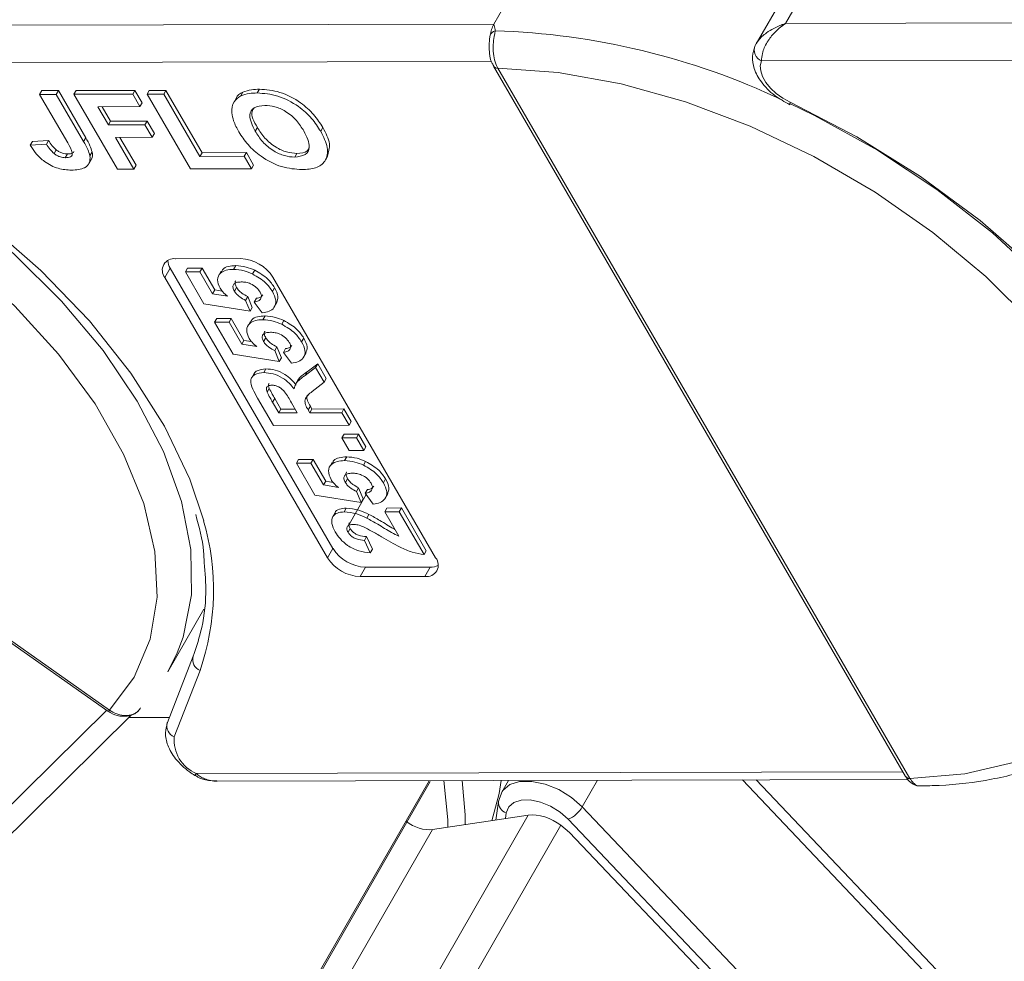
# Model space of a CAD drawing. Header units: millimetres. Extents: x 2628 to 3550, y -116 to 536.
# Tile 37 of 48: x 3162 to 3191, y 431 to 460. Entities that reach past the tile are written whole.
import ezdxf

# ---------------------------------------------------------------- set-up
doc = ezdxf.new("R2010")
doc.units = ezdxf.units.MM

msp = doc.modelspace()

# ---------------------------------------------------------------- linework, layer by layer
at = {"color": 7, "linetype": 'Continuous', "lineweight": 15}
for p, q in [((3175.938, 459.723), (3176.915, 461.422)), ((3184.756, 459.742), (3185.732, 461.441)), ((3185.001, 461.108), (3183.865, 459.132)), ((3175.938, 459.723), (3154.71, 459.676)), ((3205.985, 459.789), (3184.756, 459.742)), ((3184.028, 458.609), (3205.913, 458.658)), ((3153.982, 458.543), (3175.867, 458.591)), ((3175.928, 458.449), (3188.384, 436.983)), ((3176.057, 458.392), (3176.055, 458.395)), ((3188.513, 436.925), (3176.057, 458.392)), ((3168.785, 457.643), (3168.85, 457.756)), ((3162.207, 457.599), (3162.272, 457.712)), ((3162.207, 457.599), (3162.709, 457.6)), ((3163.056, 456.136), (3162.207, 457.599)), ((3162.272, 457.712), (3162.774, 457.714)), ((3162.709, 457.6), (3162.774, 457.714)), ((3162.709, 457.6), (3163.536, 456.176)), ((3162.774, 457.714), (3163.601, 456.289)), ((3163.245, 457.601), (3163.31, 457.715)), ((3163.245, 457.601), (3165.021, 457.605)), ((3164.557, 455.341), (3163.245, 457.601)), ((3163.31, 457.715), (3165.086, 457.719)), ((3165.021, 457.605), (3165.086, 457.719)), ((3165.021, 457.605), (3165.239, 457.229)), ((3165.086, 457.719), (3165.304, 457.342)), ((3165.456, 457.606), (3165.521, 457.72)), ((3165.456, 457.606), (3165.959, 457.607)), ((3166.767, 455.346), (3165.456, 457.606)), ((3165.521, 457.72), (3166.024, 457.721)), ((3165.959, 457.607), (3166.024, 457.721)), ((3165.959, 457.607), (3167.051, 455.724)), ((3166.024, 457.721), (3167.116, 455.837)), ((3168.157, 457.497), (3168.075, 457.355)), ((3168.286, 457.553), (3168.351, 457.666)), ((3165.239, 457.229), (3163.966, 457.226)), ((3163.966, 457.226), (3164.286, 456.675)), ((3164.097, 457.226), (3164.351, 456.789)), ((3165.239, 457.229), (3165.304, 457.342)), ((3164.286, 456.675), (3164.351, 456.789)), ((3164.286, 456.675), (3165.391, 456.678)), ((3164.351, 456.789), (3165.456, 456.791)), ((3165.391, 456.678), (3165.456, 456.791)), ((3165.391, 456.678), (3165.61, 456.301)), ((3165.456, 456.791), (3165.675, 456.414)), ((3168.724, 456.483), (3168.789, 456.597)), ((3170.703, 456.483), (3170.768, 456.597)), ((3139.631, 456.311), (3164.273, 438.956)), ((3164.321, 438.987), (3139.678, 456.342)), ((3163.536, 456.176), (3163.601, 456.289)), ((3165.61, 456.301), (3164.504, 456.299)), ((3164.504, 456.299), (3165.059, 455.343)), ((3164.635, 456.299), (3165.124, 455.456)), ((3165.61, 456.301), (3165.675, 456.414)), ((3161.926, 456.061), (3161.991, 456.174)), ((3161.926, 456.061), (3162.411, 456.091)), ((3161.991, 456.174), (3162.476, 456.204)), ((3162.411, 456.091), (3162.476, 456.204)), ((3162.642, 455.81), (3162.708, 455.923)), ((3162.984, 455.686), (3163.049, 455.799)), ((3163.728, 455.746), (3163.793, 455.859)), ((3167.051, 455.724), (3167.116, 455.837)), ((3167.051, 455.724), (3168.391, 455.727)), ((3167.116, 455.837), (3168.456, 455.84)), ((3168.391, 455.727), (3168.456, 455.84)), ((3168.391, 455.727), (3168.61, 455.35)), ((3168.456, 455.84), (3168.675, 455.464)), ((3169.918, 455.701), (3169.983, 455.815)), ((3170.839, 455.598), (3170.921, 455.74)), ((3163.69, 455.495), (3163.771, 455.637)), ((3165.059, 455.343), (3165.124, 455.456)), ((3168.61, 455.35), (3168.675, 455.464)), ((3165.059, 455.343), (3164.557, 455.341)), ((3168.61, 455.35), (3166.767, 455.346)), ((3166.32, 452.63), (3168.279, 452.634)), ((3168.072, 452.31), (3168.137, 452.423)), ((3166.157, 452.347), (3165.994, 452.063)), ((3171.075, 443.871), (3166.157, 452.347)), ((3166.613, 452.231), (3166.678, 452.344)), ((3166.613, 452.231), (3167.053, 452.232)), ((3167.172, 451.267), (3166.613, 452.231)), ((3166.678, 452.344), (3167.118, 452.345)), ((3167.053, 452.232), (3167.118, 452.345)), ((3167.053, 452.232), (3167.435, 451.573)), ((3167.118, 452.345), (3167.5, 451.687)), ((3167.696, 452.255), (3167.615, 452.113)), ((3168.643, 452.171), (3168.708, 452.284)), ((3170.912, 443.588), (3165.994, 452.063)), ((3169.26, 452.071), (3174.178, 443.595)), ((3167.435, 451.573), (3167.5, 451.687)), ((3167.435, 451.573), (3167.888, 451.497)), ((3167.5, 451.687), (3167.729, 451.648)), ((3168.094, 451.651), (3168.159, 451.764)), ((3169.245, 451.641), (3169.31, 451.754)), ((3168.569, 451.042), (3167.172, 451.267)), ((3168.431, 451.374), (3168.496, 451.487)), ((3168.431, 451.374), (3168.569, 451.042)), ((3168.496, 451.487), (3168.635, 451.155)), ((3168.696, 451.322), (3168.761, 451.435)), ((3168.937, 450.992), (3168.696, 451.322)), ((3169.3, 451.168), (3169.382, 451.31)), ((3168.569, 451.042), (3168.635, 451.155)), ((3168.955, 450.789), (3169.02, 450.902)), ((3167.496, 450.71), (3167.561, 450.823)), ((3167.496, 450.71), (3167.935, 450.711)), ((3168.055, 449.746), (3167.496, 450.71)), ((3167.561, 450.823), (3168.001, 450.824)), ((3167.935, 450.711), (3168.001, 450.824)), ((3167.935, 450.711), (3168.318, 450.052)), ((3168.001, 450.824), (3168.383, 450.165)), ((3168.579, 450.734), (3168.498, 450.592)), ((3169.525, 450.65), (3169.59, 450.763)), ((3168.318, 450.052), (3168.383, 450.165)), ((3168.318, 450.052), (3168.771, 449.975)), ((3168.383, 450.165), (3168.612, 450.127)), ((3168.977, 450.129), (3169.042, 450.243)), ((3170.127, 450.12), (3170.192, 450.233)), ((3169.452, 449.521), (3168.055, 449.746)), ((3169.314, 449.853), (3169.379, 449.966)), ((3169.314, 449.853), (3169.452, 449.521)), ((3169.379, 449.966), (3169.517, 449.634)), ((3169.579, 449.8), (3169.644, 449.914)), ((3169.82, 449.471), (3169.579, 449.8)), ((3170.183, 449.647), (3170.264, 449.789)), ((3169.452, 449.521), (3169.517, 449.634)), ((3170.299, 449.218), (3170.612, 449.459)), ((3170.547, 449.346), (3170.612, 449.459)), ((3170.612, 449.459), (3170.87, 449.014)), ((3168.69, 449.164), (3168.609, 449.022)), ((3168.983, 449.19), (3169.048, 449.303)), ((3170.234, 449.105), (3170.547, 449.346)), ((3170.234, 449.105), (3170.299, 449.218)), ((3170.547, 449.346), (3170.805, 448.901)), ((3170.025, 448.981), (3169.944, 448.839)), ((3170.805, 448.901), (3170.449, 448.619)), ((3170.805, 448.901), (3170.87, 449.014)), ((3169.081, 448.598), (3169.146, 448.711)), ((3169.276, 447.591), (3168.794, 448.421)), ((3169.249, 448.296), (3169.314, 448.409)), ((3169.249, 448.296), (3169.436, 447.972)), ((3169.314, 448.409), (3169.501, 448.086)), ((3169.993, 447.974), (3169.816, 448.28)), ((3169.436, 447.972), (3169.501, 448.086)), ((3169.436, 447.972), (3169.993, 447.974)), ((3169.501, 448.086), (3169.928, 448.087)), ((3170.325, 448.06), (3170.39, 448.173)), ((3170.325, 448.06), (3170.374, 447.974)), ((3170.374, 447.974), (3170.439, 448.088)), ((3170.374, 447.974), (3171.341, 447.977)), ((3170.39, 448.173), (3170.439, 448.088)), ((3170.439, 448.088), (3171.407, 448.09)), ((3171.341, 447.977), (3171.407, 448.09)), ((3171.341, 447.977), (3171.562, 447.596)), ((3171.407, 448.09), (3171.627, 447.709)), ((3171.562, 447.596), (3171.627, 447.709)), ((3171.562, 447.596), (3169.276, 447.591)), ((3171.408, 447.328), (3171.848, 447.329)), ((3171.783, 447.216), (3171.848, 447.329)), ((3171.848, 447.329), (3172.069, 446.949)), ((3171.343, 447.215), (3171.408, 447.328)), ((3171.343, 447.215), (3171.783, 447.216)), ((3171.564, 446.835), (3171.343, 447.215)), ((3171.783, 447.216), (3172.003, 446.836)), ((3172.003, 446.836), (3171.564, 446.835)), ((3172.003, 446.836), (3172.069, 446.949)), ((3169.967, 446.45), (3170.032, 446.564)), ((3169.967, 446.45), (3170.407, 446.451)), ((3170.526, 445.487), (3169.967, 446.45)), ((3170.032, 446.564), (3170.472, 446.565)), ((3170.407, 446.451), (3170.472, 446.565)), ((3170.407, 446.451), (3170.789, 445.793)), ((3170.472, 446.565), (3170.854, 445.906)), ((3171.05, 446.475), (3170.969, 446.333)), ((3171.426, 446.53), (3171.491, 446.643)), ((3171.997, 446.391), (3172.062, 446.504)), ((3170.789, 445.793), (3170.854, 445.906)), ((3170.854, 445.906), (3171.083, 445.867)), ((3171.448, 445.87), (3171.514, 445.983)), ((3172.599, 445.86), (3172.664, 445.974)), ((3170.789, 445.793), (3171.242, 445.716)), ((3171.785, 445.594), (3171.85, 445.707)), ((3171.785, 445.594), (3171.924, 445.262)), ((3171.85, 445.707), (3171.989, 445.375)), ((3172.05, 445.541), (3172.115, 445.654)), ((3171.924, 445.262), (3170.526, 445.487)), ((3172.078, 445.503), (3171.531, 444.551)), ((3171.924, 445.262), (3171.989, 445.375)), ((3172.291, 445.212), (3172.05, 445.541)), ((3172.654, 445.388), (3172.736, 445.53)), ((3171.144, 444.958), (3171.062, 444.817)), ((3171.413, 444.981), (3171.478, 445.094)), ((3172.638, 444.984), (3172.703, 445.097)), ((3172.638, 444.984), (3173.077, 444.985)), ((3173.064, 444.249), (3172.638, 444.984)), ((3172.703, 445.097), (3173.142, 445.098)), ((3173.077, 444.985), (3173.142, 445.098)), ((3173.077, 444.985), (3173.828, 443.692)), ((3173.142, 445.098), (3173.893, 443.805)), ((3172.098, 444.791), (3172.163, 444.904)), ((3171.529, 444.366), (3171.594, 444.479)), ((3172.024, 444.119), (3172.089, 444.233)), ((3172.024, 444.119), (3172.202, 443.739)), ((3172.089, 444.233), (3172.267, 443.852)), ((3171.075, 443.871), (3170.912, 443.588)), ((3172.202, 443.739), (3172.267, 443.852)), ((3173.828, 443.692), (3173.893, 443.805)), ((3172.056, 443.308), (3171.893, 443.025)), ((3174.015, 443.312), (3172.056, 443.308)), ((3174.015, 443.312), (3173.852, 443.029)), ((3173.852, 443.029), (3171.893, 443.025)), ((3166.08, 440.144), (3167.17, 442.041)), ((3166.847, 440.614), (3166.068, 438.611)), ((3166.08, 440.144), (3166.365, 440.717)), ((3166.278, 438.183), (3167.057, 440.186)), ((3164.234, 438.984), (3153.255, 428.144)), ((3154.455, 428.45), (3164.989, 438.849)), ((3164.28, 438.968), (3164.283, 438.966)), ((3164.324, 438.985), (3164.321, 438.987)), ((3166.129, 438.769), (3164.904, 438.766)), ((3188.304, 437.121), (3166.942, 437.074)), ((3188.514, 436.922), (3188.513, 436.925)), ((3158.184, 409.363), (3173.979, 436.855)), ((3158.197, 409.299), (3174.012, 436.827)), ((3167.577, 436.841), (3188.461, 436.887)), ((3176.379, 436.86), (3176.178, 436.511)), ((3179.073, 436.866), (3178.61, 436.061)), ((3189.317, 430.701), (3183.449, 436.876)), ((3189.746, 430.688), (3183.865, 436.877)), ((3176.111, 436.315), (3176.186, 436.525)), ((3176.079, 436.224), (3175.995, 435.664)), ((3178.61, 436.061), (3194.494, 419.347)), ((3160.986, 407.981), (3176.975, 435.811)), ((3174.081, 435.377), (3176.975, 435.811)), ((3176.312, 435.882), (3176.286, 435.708)), ((3177.958, 435.507), (3161.876, 407.517)), ((3178.221, 435.292), (3177.958, 435.507)), ((3194.07, 418.977), (3178.186, 435.691)), ((3174.081, 435.377), (3158.378, 408.045)), ((3178.221, 435.292), (3186.398, 426.688))]:
    msp.add_line(p, q, dxfattribs=at)
at = {"color": 7, "linetype": 'Continuous', "lineweight": 15, "flags": 128}
for points in [[(3166.365, 440.717), (3166.544, 441.198), (3166.797, 442.469), (3166.782, 443.844), (3166.5, 445.297), (3165.956, 446.802), (3165.16, 448.331), (3164.125, 449.856), (3162.873, 451.349), (3161.424, 452.783), (3159.806, 454.131), (3158.049, 455.368), (3156.184, 456.473), (3154.247, 457.424), (3152.272, 458.204), (3150.296, 458.799), (3148.355, 459.198), (3146.485, 459.394), (3144.719, 459.383), (3143.091, 459.165), (3141.631, 458.744), (3140.364, 458.128), (3139.315, 457.328)], [(3175.809, 459.272), (3175.81, 459.281), (3175.823, 459.386)], [(3176.057, 458.392), (3177.878, 458.261), (3179.782, 457.92), (3181.731, 457.374), (3183.687, 456.635), (3185.611, 455.718), (3187.463, 454.641), (3189.208, 453.424), (3190.811, 452.093), (3192.24, 450.674), (3193.467, 449.195), (3194.466, 447.685), (3195.219, 446.175), (3195.71, 444.694), (3195.93, 443.273), (3195.873, 441.938), (3195.542, 440.717), (3194.943, 439.634), (3194.088, 438.711), (3192.993, 437.965), (3191.681, 437.413), (3190.178, 437.064), (3188.513, 436.925)], [(3184.892, 457.367), (3184.674, 457.485), (3184.474, 457.628), (3184.3, 457.789), (3184.16, 457.96), (3184.059, 458.135), (3184.003, 458.307), (3183.992, 458.467), (3184.028, 458.609)], [(3139.678, 456.342), (3140.731, 457.121), (3142.006, 457.709), (3143.477, 458.095), (3145.116, 458.272), (3146.889, 458.235), (3148.761, 457.986), (3150.695, 457.529), (3152.653, 456.874), (3154.595, 456.033), (3156.484, 455.024), (3158.281, 453.866), (3159.95, 452.582), (3161.46, 451.199), (3162.779, 449.742), (3163.881, 448.242), (3164.744, 446.729), (3165.352, 445.231), (3165.692, 443.78), (3165.758, 442.404), (3165.547, 441.129), (3165.065, 439.983), (3164.321, 438.987)], [(3167.166, 444.708), (3166.745, 445.972), (3165.981, 447.572), (3164.963, 449.176), (3163.71, 450.755), (3162.245, 452.279), (3160.594, 453.721), (3158.789, 455.055), (3156.861, 456.255), (3154.846, 457.3)], [(3184.885, 457.288), (3184.884, 457.288), (3184.88, 457.301), (3184.883, 457.328), (3184.892, 457.367)], [(3196.29, 440.317), (3196.427, 440.579), (3196.845, 441.774), (3196.997, 443.087), (3196.882, 444.495), (3196.5, 445.971), (3195.859, 447.488), (3194.971, 449.019), (3193.852, 450.535), (3192.522, 452.009), (3191.006, 453.413), (3189.332, 454.722), (3187.53, 455.912), (3185.634, 456.961), (3184.882, 457.325)], [(3197.212, 444.774), (3196.791, 446.039), (3196.027, 447.639), (3195.01, 449.243), (3193.757, 450.822), (3192.291, 452.346), (3190.641, 453.788), (3188.835, 455.121), (3186.907, 456.321), (3184.892, 457.367)], [(3164.273, 438.957), (3164.274, 438.956), (3164.284, 438.957), (3164.3, 438.968), (3164.321, 438.987)], [(3164.276, 438.954), (3164.277, 438.953), (3164.287, 438.955), (3164.303, 438.966), (3164.324, 438.985)], [(3174.544, 435.447), (3174.544, 435.667), (3174.428, 436.856)], [(3174.984, 436.857), (3175.072, 435.827), (3175.07, 435.526)], [(3176.159, 436.86), (3176.097, 436.471), (3175.872, 435.646)], [(3176.186, 436.525), (3176.209, 436.559), (3176.416, 436.735), (3176.714, 436.83), (3177.081, 436.835), (3177.486, 436.751), (3177.897, 436.584), (3178.282, 436.348), (3178.61, 436.061)], [(3176.111, 436.315), (3176.086, 436.257), (3176.079, 436.224)], [(3178.186, 435.691), (3177.94, 435.906), (3177.652, 436.083), (3177.343, 436.209), (3177.039, 436.272), (3176.764, 436.268), (3176.54, 436.197), (3176.385, 436.064), (3176.312, 435.882)]]:
    msp.add_lwpolyline(points, dxfattribs=at)
at = {"color": 7, "linetype": 'Continuous', "lineweight": 15}
for centre, radius, start, end in [((3176.838, 459.227), 1.027, 151.137, 171.0902), ((3176.055, 459.282), 0.254, 107.4596, 155.8003), ((3175.281, 437.621), 21.914, 64.725, 88.1749), ((3184.164, 458.938), 0.355, 156.3248, 247.6176), ((3176.039, 458.53), 0.136, 212.7295, 276.7279), ((3176.043, 458.532), 0.141, 215.8191, 275.7496), ((3166.264, 452.285), 0.349, 80.921, 219.3383), ((3166.588, 452.618), 0.51, 184.4162, 212.2288), ((3168.226, 451.406), 1.229, 32.7297, 87.5188), ((3160.002, 442.618), 7.462, 340.9768, 16.261), ((3172.109, 444.536), 1.229, 212.7297, 267.5188), ((3171.946, 444.253), 1.229, 212.7297, 267.5188), ((3173.908, 443.374), 0.349, 260.921, 39.3383), ((3174.033, 443.822), 0.51, 268.0228, 295.8286), ((3167.187, 440.516), 0.355, 163.8772, 248.3947), ((3166.408, 438.513), 0.355, 163.8772, 248.3947), ((3167.364, 438.08), 1.091, 174.5664, 247.2376), ((3166.808, 437.136), 0.147, 305.5712, 334.7652), ((3188.498, 437.065), 0.141, 215.8191, 275.7496), ((3188.499, 437.059), 0.137, 213.8474, 276.4731), ((3176.418, 436.204), 0.34, 176.6655, 251.7672), ((3177.839, 436.517), 0.897, 292.8171, 329.3878)]:
    msp.add_arc(centre, radius, start, end, dxfattribs=at)
for centre, major_axis, start_param, end_param in [((3177.435, 435.334), (-0.75, 0.297), 4.161486, 5.557749), ((3173.713, 435.76), (-0.6, 0.237), 1.019893, 2.416156)]:
    msp.add_ellipse(centre, major_axis=major_axis, ratio=0.514486, start_param=start_param, end_param=end_param, dxfattribs=at)
for points, knots in [([(3175.979, 459.524), (3175.978, 459.536), (3175.972, 459.605), (3175.953, 459.669), (3175.939, 459.722), (3175.938, 459.723)], [0, 0, 0, 0, 0.17537, 0.987913, 1, 1, 1, 1]), ([(3184.756, 459.742), (3184.754, 459.742), (3184.745, 459.739), (3184.715, 459.729), (3184.68, 459.717), (3184.48, 459.644), (3184.199, 459.495), (3183.939, 459.258), (3183.866, 459.129), (3183.838, 459.08)], [0, 0, 0, 0, 0.005088, 0.020369, 0.070807, 0.089086, 0.500311, 0.809226, 1, 1, 1, 1]), ([(3184.756, 459.742), (3184.755, 459.741), (3184.752, 459.74), (3184.746, 459.736), (3184.738, 459.73), (3184.723, 459.721), (3184.7, 459.705), (3184.674, 459.686), (3184.629, 459.654), (3184.553, 459.593), (3184.402, 459.455), (3184.28, 459.304), (3184.141, 459.082), (3184.04, 458.855), (3184.032, 458.684), (3184.028, 458.609)], [0, 0, 0, 0, 0.004076, 0.005312, 0.013833, 0.023499, 0.039938, 0.067959, 0.085914, 0.147188, 0.256834, 0.484715, 0.526697, 0.795371, 1, 1, 1, 1]), ([(3175.809, 459.271), (3175.808, 459.268), (3175.807, 459.246), (3175.801, 459.175), (3175.792, 459.033), (3175.804, 458.812), (3175.843, 458.599), (3175.913, 458.494), (3175.935, 458.461)], [0, 0, 0, 0, 0.017409, 0.103192, 0.271379, 0.521588, 0.852927, 1, 1, 1, 1]), ([(3176.055, 458.395), (3176.051, 458.402), (3176.012, 458.473), (3175.952, 458.635), (3175.913, 458.901), (3175.919, 459.169), (3175.952, 459.383), (3175.971, 459.485), (3175.979, 459.524)], [0, 0, 0, 0, 0.0234843, 0.2373073, 0.4510924, 0.6637685, 0.8705553, 1, 1, 1, 1]), ([(3183.827, 459.057), (3183.794, 458.955), (3183.725, 458.736), (3183.793, 458.355), (3184.012, 457.95), (3184.391, 457.559), (3184.726, 457.375), (3184.885, 457.288)], [0, 0, 0, 0, 0.1562633, 0.3361123, 0.5446425, 0.784435, 1, 1, 1, 1]), ([(3168.351, 457.666), (3168.434, 457.696), (3168.583, 457.749), (3168.769, 457.754), (3168.85, 457.756)], [0, 0, 0, 0, 0.559564, 1, 1, 1, 1]), ([(3168.85, 457.756), (3169.054, 457.74), (3169.461, 457.709), (3170.079, 457.391), (3170.514, 456.991), (3170.683, 456.728), (3170.768, 456.597)], [0, 0, 0, 0, 0.2798307, 0.5586691, 0.7790056, 1, 1, 1, 1]), ([(3168.013, 457.042), (3168.021, 457.163), (3168.034, 457.378), (3168.209, 457.499), (3168.286, 457.553)], [0, 0, 0, 0, 0.559956, 1, 1, 1, 1]), ([(3168.15, 457.482), (3168.151, 457.484), (3168.17, 457.573), (3168.261, 457.62), (3168.351, 457.666)], [0, 0, 0, 0, 0.020404, 1, 1, 1, 1]), ([(3168.286, 457.553), (3168.369, 457.582), (3168.518, 457.635), (3168.703, 457.64), (3168.785, 457.643)], [0, 0, 0, 0, 0.559564, 1, 1, 1, 1]), ([(3168.785, 457.643), (3168.989, 457.627), (3169.396, 457.596), (3170.014, 457.277), (3170.449, 456.878), (3170.618, 456.615), (3170.703, 456.483)], [0, 0, 0, 0, 0.279831, 0.558669, 0.779006, 1, 1, 1, 1]), ([(3169.01, 457.266), (3168.893, 457.253), (3168.659, 457.228), (3168.498, 456.934), (3168.638, 456.654), (3168.724, 456.483)], [0, 0, 0, 0, 0.280278, 0.559877, 1, 1, 1, 1]), ([(3168.691, 457.192), (3168.666, 457.157), (3168.556, 457.012), (3168.688, 456.777), (3168.789, 456.597)], [0, 0, 0, 0, 0.234942, 1, 1, 1, 1]), ([(3170.194, 456.493), (3170.127, 456.599), (3169.993, 456.811), (3169.676, 457.085), (3169.313, 457.246), (3169.111, 457.259), (3169.01, 457.266)], [0, 0, 0, 0, 0.281087, 0.560013, 0.779691, 1, 1, 1, 1]), ([(3168.23, 456.467), (3168.17, 456.578), (3168.062, 456.775), (3168.028, 456.96), (3168.013, 457.042)], [0, 0, 0, 0, 0.560171, 1, 1, 1, 1]), ([(3168.789, 456.597), (3168.857, 456.49), (3168.993, 456.277), (3169.314, 456.005), (3169.677, 455.839), (3169.881, 455.823), (3169.983, 455.815)], [0, 0, 0, 0, 0.281021, 0.560116, 0.779939, 1, 1, 1, 1]), ([(3170.768, 456.597), (3170.857, 456.426), (3171.028, 456.103), (3170.94, 455.851), (3170.899, 455.732)], [0, 0, 0, 0, 0.5263766, 1, 1, 1, 1]), ([(3163.601, 456.289), (3163.648, 456.207), (3163.731, 456.062), (3163.774, 455.921), (3163.793, 455.859)], [0, 0, 0, 0, 0.560294, 1, 1, 1, 1]), ([(3170.138, 455.325), (3169.936, 455.34), (3169.532, 455.369), (3168.918, 455.681), (3168.482, 456.076), (3168.314, 456.337), (3168.23, 456.467)], [0, 0, 0, 0, 0.279942, 0.558704, 0.779045, 1, 1, 1, 1]), ([(3168.724, 456.483), (3168.792, 456.377), (3168.927, 456.163), (3169.249, 455.891), (3169.612, 455.726), (3169.816, 455.71), (3169.918, 455.701)], [0, 0, 0, 0, 0.281021, 0.560116, 0.779939, 1, 1, 1, 1]), ([(3169.918, 455.701), (3170.034, 455.716), (3170.266, 455.744), (3170.419, 456.043), (3170.279, 456.322), (3170.194, 456.493)], [0, 0, 0, 0, 0.279991, 0.559768, 1, 1, 1, 1]), ([(3170.703, 456.483), (3170.787, 456.316), (3170.954, 455.983), (3170.885, 455.577), (3170.575, 455.354), (3170.284, 455.335), (3170.138, 455.325)], [0, 0, 0, 0, 0.280551, 0.559488, 0.779434, 1, 1, 1, 1]), ([(3163.17, 455.309), (3163.038, 455.317), (3162.774, 455.333), (3162.365, 455.537), (3162.09, 455.803), (3161.981, 455.975), (3161.926, 456.061)], [0, 0, 0, 0, 0.280246, 0.558416, 0.778827, 1, 1, 1, 1]), ([(3162.411, 456.091), (3162.446, 456.037), (3162.507, 455.939), (3162.601, 455.849), (3162.642, 455.81)], [0, 0, 0, 0, 0.561018, 1, 1, 1, 1]), ([(3162.476, 456.204), (3162.511, 456.15), (3162.572, 456.053), (3162.666, 455.963), (3162.708, 455.923)], [0, 0, 0, 0, 0.561018, 1, 1, 1, 1]), ([(3162.984, 455.686), (3163.042, 455.69), (3163.13, 455.695), (3163.194, 455.758), (3163.195, 455.899), (3163.118, 456.031), (3163.056, 456.136)], [0, 0, 0, 0, 0.249396, 0.374426, 0.499454, 1, 1, 1, 1]), ([(3163.536, 456.176), (3163.583, 456.094), (3163.666, 455.949), (3163.709, 455.808), (3163.728, 455.746)], [0, 0, 0, 0, 0.5602943, 1, 1, 1, 1]), ([(3169.983, 455.815), (3170.107, 455.824), (3170.294, 455.838), (3170.342, 455.963), (3170.358, 456.005)], [0, 0, 0, 0, 0.666955, 1, 1, 1, 1]), ([(3162.642, 455.81), (3162.672, 455.789), (3162.732, 455.747), (3162.854, 455.696), (3162.934, 455.69), (3162.984, 455.686)], [0, 0, 0, 0, 0.2806722, 0.5608436, 1, 1, 1, 1]), ([(3162.708, 455.923), (3162.737, 455.902), (3162.797, 455.86), (3162.919, 455.809), (3162.999, 455.803), (3163.049, 455.799)], [0, 0, 0, 0, 0.280672, 0.560844, 1, 1, 1, 1]), ([(3163.049, 455.799), (3163.11, 455.802), (3163.197, 455.805), (3163.234, 455.854), (3163.246, 455.869)], [0, 0, 0, 0, 0.695851, 1, 1, 1, 1]), ([(3163.728, 455.746), (3163.731, 455.67), (3163.736, 455.52), (3163.554, 455.337), (3163.315, 455.32), (3163.17, 455.309)], [0, 0, 0, 0, 0.280122, 0.560355, 1, 1, 1, 1]), ([(3163.793, 455.859), (3163.805, 455.778), (3163.819, 455.687), (3163.763, 455.633), (3163.757, 455.627)], [0, 0, 0, 0, 0.890152, 1, 1, 1, 1]), ([(3167.706, 452.231), (3167.715, 452.259), (3167.744, 452.341), (3167.905, 452.408), (3168.06, 452.418), (3168.137, 452.423)], [0, 0, 0, 0, 0.1991688, 0.599156, 1, 1, 1, 1]), ([(3168.137, 452.423), (3168.24, 452.416), (3168.425, 452.404), (3168.621, 452.321), (3168.708, 452.284)], [0, 0, 0, 0, 0.559534, 1, 1, 1, 1]), ([(3167.661, 451.74), (3167.623, 451.83), (3167.547, 452.01), (3167.65, 452.197), (3167.835, 452.297), (3167.993, 452.306), (3168.072, 452.31)], [0, 0, 0, 0, 0.2790069, 0.5586194, 0.7790735, 1, 1, 1, 1]), ([(3168.072, 452.31), (3168.175, 452.303), (3168.36, 452.29), (3168.556, 452.208), (3168.643, 452.171)], [0, 0, 0, 0, 0.559534, 1, 1, 1, 1]), ([(3168.643, 452.171), (3168.787, 452.088), (3169.045, 451.94), (3169.183, 451.733), (3169.245, 451.641)], [0, 0, 0, 0, 0.558353, 1, 1, 1, 1]), ([(3168.708, 452.284), (3168.852, 452.202), (3169.11, 452.053), (3169.248, 451.846), (3169.31, 451.754)], [0, 0, 0, 0, 0.558353, 1, 1, 1, 1]), ([(3168.302, 451.93), (3168.252, 451.928), (3168.15, 451.923), (3168.057, 451.858), (3168.042, 451.757), (3168.077, 451.686), (3168.094, 451.651)], [0, 0, 0, 0, 0.2808976, 0.5594604, 0.779497, 1, 1, 1, 1]), ([(3168.137, 451.962), (3168.135, 451.96), (3168.108, 451.941), (3168.111, 451.867), (3168.143, 451.798), (3168.159, 451.764)], [0, 0, 0, 0, 0.039008, 0.518996, 1, 1, 1, 1]), ([(3168.873, 451.624), (3168.838, 451.673), (3168.769, 451.769), (3168.6, 451.877), (3168.437, 451.925), (3168.347, 451.928), (3168.302, 451.93)], [0, 0, 0, 0, 0.279573, 0.558664, 0.778923, 1, 1, 1, 1]), ([(3167.888, 451.497), (3167.836, 451.539), (3167.744, 451.616), (3167.686, 451.702), (3167.661, 451.74)], [0, 0, 0, 0, 0.559888, 1, 1, 1, 1]), ([(3168.094, 451.651), (3168.115, 451.62), (3168.157, 451.559), (3168.273, 451.46), (3168.371, 451.407), (3168.431, 451.374)], [0, 0, 0, 0, 0.279963, 0.560065, 1, 1, 1, 1]), ([(3168.159, 451.764), (3168.18, 451.733), (3168.222, 451.672), (3168.338, 451.573), (3168.436, 451.52), (3168.496, 451.487)], [0, 0, 0, 0, 0.279963, 0.560065, 1, 1, 1, 1]), ([(3168.696, 451.322), (3168.741, 451.33), (3168.832, 451.347), (3168.902, 451.424), (3168.921, 451.52), (3168.889, 451.59), (3168.873, 451.624)], [0, 0, 0, 0, 0.2802995, 0.5599611, 0.7800424, 1, 1, 1, 1]), ([(3168.761, 451.435), (3168.808, 451.443), (3168.894, 451.457), (3168.934, 451.512), (3168.952, 451.537)], [0, 0, 0, 0, 0.539318, 1, 1, 1, 1]), ([(3169.245, 451.641), (3169.289, 451.55), (3169.376, 451.368), (3169.318, 451.156), (3169.157, 451.032), (3169.01, 451.005), (3168.937, 450.992)], [0, 0, 0, 0, 0.279948, 0.559031, 0.779331, 1, 1, 1, 1]), ([(3169.31, 451.754), (3169.357, 451.661), (3169.444, 451.49), (3169.389, 451.36), (3169.364, 451.3)], [0, 0, 0, 0, 0.5395514, 1, 1, 1, 1]), ([(3168.588, 450.71), (3168.598, 450.737), (3168.627, 450.82), (3168.787, 450.887), (3168.942, 450.897), (3169.02, 450.902)], [0, 0, 0, 0, 0.1991688, 0.599156, 1, 1, 1, 1]), ([(3169.02, 450.902), (3169.123, 450.895), (3169.307, 450.883), (3169.504, 450.8), (3169.59, 450.763)], [0, 0, 0, 0, 0.559534, 1, 1, 1, 1]), ([(3168.543, 450.219), (3168.506, 450.309), (3168.43, 450.489), (3168.532, 450.676), (3168.718, 450.776), (3168.876, 450.785), (3168.955, 450.789)], [0, 0, 0, 0, 0.279007, 0.558619, 0.779074, 1, 1, 1, 1]), ([(3168.955, 450.789), (3169.058, 450.782), (3169.242, 450.769), (3169.439, 450.686), (3169.525, 450.65)], [0, 0, 0, 0, 0.5595341, 1, 1, 1, 1]), ([(3169.525, 450.65), (3169.669, 450.567), (3169.927, 450.419), (3170.066, 450.211), (3170.127, 450.12)], [0, 0, 0, 0, 0.558353, 1, 1, 1, 1]), ([(3169.59, 450.763), (3169.734, 450.68), (3169.993, 450.532), (3170.131, 450.325), (3170.192, 450.233)], [0, 0, 0, 0, 0.558353, 1, 1, 1, 1]), ([(3169.185, 450.409), (3169.134, 450.406), (3169.033, 450.402), (3168.94, 450.337), (3168.925, 450.236), (3168.96, 450.165), (3168.977, 450.129)], [0, 0, 0, 0, 0.280898, 0.55946, 0.779497, 1, 1, 1, 1]), ([(3169.019, 450.441), (3169.017, 450.439), (3168.99, 450.42), (3168.994, 450.346), (3169.026, 450.277), (3169.042, 450.243)], [0, 0, 0, 0, 0.039008, 0.518996, 1, 1, 1, 1]), ([(3169.755, 450.103), (3169.721, 450.151), (3169.652, 450.248), (3169.483, 450.356), (3169.32, 450.403), (3169.23, 450.407), (3169.185, 450.409)], [0, 0, 0, 0, 0.2795727, 0.5586639, 0.7789233, 1, 1, 1, 1]), ([(3168.771, 449.975), (3168.719, 450.018), (3168.627, 450.095), (3168.569, 450.181), (3168.543, 450.219)], [0, 0, 0, 0, 0.559888, 1, 1, 1, 1]), ([(3168.977, 450.129), (3168.998, 450.099), (3169.04, 450.038), (3169.156, 449.938), (3169.254, 449.885), (3169.314, 449.853)], [0, 0, 0, 0, 0.279963, 0.560065, 1, 1, 1, 1]), ([(3169.042, 450.243), (3169.063, 450.212), (3169.105, 450.151), (3169.221, 450.052), (3169.319, 449.999), (3169.379, 449.966)], [0, 0, 0, 0, 0.279963, 0.560065, 1, 1, 1, 1]), ([(3169.579, 449.8), (3169.624, 449.809), (3169.715, 449.826), (3169.785, 449.903), (3169.803, 449.999), (3169.771, 450.068), (3169.755, 450.103)], [0, 0, 0, 0, 0.2803, 0.559961, 0.780042, 1, 1, 1, 1]), ([(3169.644, 449.914), (3169.69, 449.921), (3169.777, 449.936), (3169.816, 449.991), (3169.834, 450.016)], [0, 0, 0, 0, 0.539318, 1, 1, 1, 1]), ([(3170.127, 450.12), (3170.171, 450.029), (3170.259, 449.847), (3170.201, 449.635), (3170.04, 449.511), (3169.893, 449.484), (3169.82, 449.471)], [0, 0, 0, 0, 0.279948, 0.559031, 0.779331, 1, 1, 1, 1]), ([(3170.192, 450.233), (3170.239, 450.14), (3170.326, 449.968), (3170.271, 449.839), (3170.246, 449.779)], [0, 0, 0, 0, 0.539551, 1, 1, 1, 1]), ([(3168.794, 448.421), (3168.744, 448.511), (3168.643, 448.69), (3168.565, 448.919), (3168.621, 449.059), (3168.736, 449.162), (3168.884, 449.179), (3168.983, 449.19)], [0, 0, 0, 0, 0.251143, 0.500527, 0.625735, 0.75105, 1, 1, 1, 1]), ([(3168.686, 449.148), (3168.688, 449.154), (3168.702, 449.196), (3168.806, 449.273), (3168.951, 449.291), (3169.048, 449.303)], [0, 0, 0, 0, 0.060138, 0.37483, 1, 1, 1, 1]), ([(3168.983, 449.19), (3169.075, 449.183), (3169.258, 449.171), (3169.542, 449.043), (3169.756, 448.871), (3169.851, 448.754), (3169.899, 448.695)], [0, 0, 0, 0, 0.279954, 0.558933, 0.779174, 1, 1, 1, 1]), ([(3169.048, 449.303), (3169.14, 449.297), (3169.324, 449.284), (3169.607, 449.156), (3169.821, 448.984), (3169.916, 448.867), (3169.964, 448.808)], [0, 0, 0, 0, 0.279954, 0.558933, 0.779174, 1, 1, 1, 1]), ([(3170.02, 448.965), (3170.022, 448.97), (3170.036, 449.013), (3170.104, 449.069), (3170.196, 449.147), (3170.264, 449.195), (3170.299, 449.218)], [0, 0, 0, 0, 0.042239, 0.361306, 0.68064, 1, 1, 1, 1]), ([(3169.143, 448.859), (3169.139, 448.856), (3169.104, 448.824), (3169.126, 448.765), (3169.146, 448.711)], [0, 0, 0, 0, 0.102699, 1, 1, 1, 1]), ([(3169.899, 448.695), (3169.914, 448.756), (3169.938, 448.855), (3170.036, 448.957), (3170.131, 449.034), (3170.2, 449.081), (3170.234, 449.105)], [0, 0, 0, 0, 0.339579, 0.559591, 0.779787, 1, 1, 1, 1]), ([(3169.223, 448.81), (3169.188, 448.807), (3169.116, 448.801), (3169.045, 448.729), (3169.067, 448.648), (3169.081, 448.598)], [0, 0, 0, 0, 0.281129, 0.561183, 1, 1, 1, 1]), ([(3169.081, 448.598), (3169.111, 448.541), (3169.164, 448.441), (3169.223, 448.34), (3169.249, 448.296)], [0, 0, 0, 0, 0.559921, 1, 1, 1, 1]), ([(3169.146, 448.711), (3169.176, 448.655), (3169.229, 448.554), (3169.288, 448.453), (3169.314, 448.409)], [0, 0, 0, 0, 0.559921, 1, 1, 1, 1]), ([(3169.816, 448.28), (3169.755, 448.392), (3169.679, 448.532), (3169.534, 448.695), (3169.435, 448.762), (3169.324, 448.804), (3169.257, 448.808), (3169.223, 448.81)], [0, 0, 0, 0, 0.500962, 0.625785, 0.750436, 0.875032, 1, 1, 1, 1]), ([(3170.449, 448.619), (3170.352, 448.547), (3170.217, 448.448), (3170.23, 448.22), (3170.293, 448.113), (3170.325, 448.06)], [0, 0, 0, 0, 0.5610215, 0.7792953, 1, 1, 1, 1]), ([(3170.322, 448.505), (3170.313, 448.496), (3170.272, 448.456), (3170.301, 448.33), (3170.36, 448.225), (3170.39, 448.173)], [0, 0, 0, 0, 0.125145, 0.56015, 1, 1, 1, 1]), ([(3171.015, 445.96), (3170.977, 446.05), (3170.901, 446.229), (3171.004, 446.417), (3171.189, 446.516), (3171.347, 446.525), (3171.426, 446.53)], [0, 0, 0, 0, 0.2790069, 0.5586194, 0.7790735, 1, 1, 1, 1]), ([(3171.06, 446.451), (3171.069, 446.478), (3171.099, 446.561), (3171.259, 446.627), (3171.414, 446.638), (3171.491, 446.643)], [0, 0, 0, 0, 0.199169, 0.599156, 1, 1, 1, 1]), ([(3171.426, 446.53), (3171.529, 446.523), (3171.714, 446.51), (3171.91, 446.427), (3171.997, 446.391)], [0, 0, 0, 0, 0.559534, 1, 1, 1, 1]), ([(3171.491, 446.643), (3171.594, 446.636), (3171.779, 446.623), (3171.975, 446.54), (3172.062, 446.504)], [0, 0, 0, 0, 0.559534, 1, 1, 1, 1]), ([(3172.062, 446.504), (3172.206, 446.421), (3172.464, 446.273), (3172.603, 446.065), (3172.664, 445.974)], [0, 0, 0, 0, 0.5583531, 1, 1, 1, 1]), ([(3171.656, 446.149), (3171.606, 446.147), (3171.504, 446.142), (3171.412, 446.077), (3171.396, 445.976), (3171.431, 445.906), (3171.448, 445.87)], [0, 0, 0, 0, 0.280898, 0.55946, 0.779497, 1, 1, 1, 1]), ([(3171.491, 446.181), (3171.489, 446.18), (3171.462, 446.161), (3171.465, 446.087), (3171.497, 446.018), (3171.514, 445.983)], [0, 0, 0, 0, 0.039008, 0.518996, 1, 1, 1, 1]), ([(3172.227, 445.844), (3172.192, 445.892), (3172.124, 445.989), (3171.954, 446.097), (3171.791, 446.144), (3171.701, 446.148), (3171.656, 446.149)], [0, 0, 0, 0, 0.279573, 0.558664, 0.778923, 1, 1, 1, 1]), ([(3171.997, 446.391), (3172.141, 446.308), (3172.399, 446.16), (3172.537, 445.952), (3172.599, 445.86)], [0, 0, 0, 0, 0.558353, 1, 1, 1, 1]), ([(3171.242, 445.716), (3171.19, 445.759), (3171.098, 445.835), (3171.04, 445.922), (3171.015, 445.96)], [0, 0, 0, 0, 0.559888, 1, 1, 1, 1]), ([(3171.448, 445.87), (3171.469, 445.84), (3171.511, 445.779), (3171.627, 445.679), (3171.725, 445.626), (3171.785, 445.594)], [0, 0, 0, 0, 0.279963, 0.560065, 1, 1, 1, 1]), ([(3171.514, 445.983), (3171.534, 445.953), (3171.576, 445.892), (3171.692, 445.792), (3171.79, 445.739), (3171.85, 445.707)], [0, 0, 0, 0, 0.2799631, 0.5600652, 1, 1, 1, 1]), ([(3172.05, 445.541), (3172.096, 445.55), (3172.186, 445.567), (3172.256, 445.644), (3172.275, 445.74), (3172.243, 445.809), (3172.227, 445.844)], [0, 0, 0, 0, 0.2803, 0.559961, 0.780042, 1, 1, 1, 1]), ([(3172.599, 445.86), (3172.643, 445.769), (3172.731, 445.587), (3172.672, 445.375), (3172.512, 445.251), (3172.365, 445.225), (3172.291, 445.212)], [0, 0, 0, 0, 0.279948, 0.559031, 0.779331, 1, 1, 1, 1]), ([(3172.664, 445.974), (3172.711, 445.881), (3172.798, 445.709), (3172.743, 445.58), (3172.718, 445.52)], [0, 0, 0, 0, 0.539551, 1, 1, 1, 1]), ([(3172.115, 445.654), (3172.162, 445.662), (3172.248, 445.677), (3172.288, 445.732), (3172.306, 445.757)], [0, 0, 0, 0, 0.539318, 1, 1, 1, 1]), ([(3171.143, 444.373), (3171.1, 444.459), (3171.014, 444.63), (3171.048, 444.837), (3171.191, 444.962), (3171.339, 444.975), (3171.413, 444.981)], [0, 0, 0, 0, 0.2805682, 0.5597501, 0.7797946, 1, 1, 1, 1]), ([(3171.138, 444.943), (3171.139, 444.946), (3171.147, 445.005), (3171.264, 445.072), (3171.407, 445.087), (3171.478, 445.094)], [0, 0, 0, 0, 0.023917, 0.51178, 1, 1, 1, 1]), ([(3171.413, 444.981), (3171.538, 444.968), (3171.762, 444.945), (3171.995, 444.838), (3172.098, 444.791)], [0, 0, 0, 0, 0.558458, 1, 1, 1, 1]), ([(3171.478, 445.094), (3171.603, 445.082), (3171.827, 445.059), (3172.06, 444.951), (3172.163, 444.904)], [0, 0, 0, 0, 0.558458, 1, 1, 1, 1]), ([(3166.924, 444.901), (3167.027, 444.523), (3167.164, 444.023), (3167.178, 443.563), (3167.181, 443.451)], [0, 0, 0, 0, 0.755894, 1, 1, 1, 1]), ([(3172.098, 444.791), (3172.208, 444.731), (3172.39, 444.631), (3172.636, 444.48), (3172.843, 444.349), (3172.99, 444.282), (3173.064, 444.249)], [0, 0, 0, 0, 0.3399849, 0.5601859, 0.7803799, 1, 1, 1, 1]), ([(3172.163, 444.904), (3172.273, 444.844), (3172.455, 444.744), (3172.701, 444.594), (3172.85, 444.496), (3172.935, 444.456), (3172.948, 444.45)], [0, 0, 0, 0, 0.415843, 0.685175, 0.954499, 1, 1, 1, 1]), ([(3172.202, 443.739), (3172.089, 443.752), (3171.864, 443.779), (3171.527, 443.942), (3171.284, 444.158), (3171.19, 444.301), (3171.143, 444.373)], [0, 0, 0, 0, 0.280752, 0.55897, 0.779275, 1, 1, 1, 1]), ([(3171.693, 444.601), (3171.651, 444.599), (3171.568, 444.595), (3171.493, 444.539), (3171.485, 444.454), (3171.514, 444.395), (3171.529, 444.366)], [0, 0, 0, 0, 0.2806635, 0.5594614, 0.7793655, 1, 1, 1, 1]), ([(3171.529, 444.366), (3171.547, 444.338), (3171.583, 444.283), (3171.675, 444.209), (3171.83, 444.135), (3171.944, 444.126), (3172.024, 444.119)], [0, 0, 0, 0, 0.1872361, 0.3740839, 0.5606964, 1, 1, 1, 1]), ([(3171.571, 444.645), (3171.569, 444.643), (3171.547, 444.627), (3171.553, 444.565), (3171.58, 444.508), (3171.594, 444.479)], [0, 0, 0, 0, 0.04425, 0.521333, 1, 1, 1, 1]), ([(3171.594, 444.479), (3171.612, 444.451), (3171.648, 444.396), (3171.74, 444.322), (3171.895, 444.248), (3172.009, 444.239), (3172.089, 444.233)], [0, 0, 0, 0, 0.1872361, 0.3740839, 0.5606964, 1, 1, 1, 1]), ([(3172.001, 444.526), (3171.941, 444.549), (3171.835, 444.591), (3171.736, 444.598), (3171.693, 444.601)], [0, 0, 0, 0, 0.5601166, 1, 1, 1, 1]), ([(3172.545, 444.225), (3172.445, 444.284), (3172.267, 444.391), (3172.082, 444.485), (3172.001, 444.526)], [0, 0, 0, 0, 0.560235, 1, 1, 1, 1]), ([(3173.828, 443.692), (3173.708, 443.71), (3173.469, 443.747), (3173.026, 443.943), (3172.728, 444.118), (3172.545, 444.225)], [0, 0, 0, 0, 0.279551, 0.559332, 1, 1, 1, 1]), ([(3167.181, 443.451), (3167.207, 443.138), (3167.267, 442.397), (3167.13, 441.454), (3166.928, 440.855), (3166.847, 440.614)], [0, 0, 0, 0, 0.303878, 0.721092, 1, 1, 1, 1]), ([(3188.838, 436.697), (3189.025, 436.701), (3189.77, 436.713), (3190.997, 436.87), (3192.449, 437.242), (3193.743, 437.804), (3194.845, 438.545), (3195.714, 439.385), (3196.103, 440.038), (3196.279, 440.332)], [0, 0, 0, 0, 0.0552604, 0.219392, 0.3836254, 0.5471593, 0.7090635, 0.8685229, 1, 1, 1, 1]), ([(3165.257, 439.057), (3165.248, 439.041), (3165.221, 438.991), (3165.132, 438.907), (3164.971, 438.834), (3164.752, 438.816), (3164.522, 438.866), (3164.386, 438.948), (3164.324, 438.985)], [0, 0, 0, 0, 0.07361, 0.225281, 0.412719, 0.616054, 0.826783, 1, 1, 1, 1]), ([(3164.28, 438.96), (3164.3, 438.944), (3164.4, 438.861), (3164.63, 438.793), (3164.905, 438.8), (3165.1, 438.875), (3165.167, 438.952), (3165.186, 438.973)], [0, 0, 0, 0, 0.073267, 0.36861, 0.666486, 0.909063, 1, 1, 1, 1]), ([(3166.068, 438.611), (3166.041, 438.508), (3165.983, 438.284), (3166.069, 437.902), (3166.307, 437.494), (3166.623, 437.193), (3166.843, 437.05), (3166.894, 437.016)], [0, 0, 0, 0, 0.17956, 0.389755, 0.635768, 0.914648, 1, 1, 1, 1]), ([(3166.9, 437.025), (3166.93, 437.004), (3167.05, 436.917), (3167.283, 436.853), (3167.48, 436.853), (3167.565, 436.853)], [0, 0, 0, 0, 0.1581466, 0.6324759, 1, 1, 1, 1]), ([(3166.942, 437.074), (3166.98, 437.042), (3167.058, 436.978), (3167.205, 436.904), (3167.378, 436.853), (3167.51, 436.839), (3167.577, 436.841), (3167.577, 436.841)], [0, 0, 0, 0, 0.212973, 0.432032, 0.710761, 0.999832, 1, 1, 1, 1]), ([(3188.391, 436.985), (3188.401, 436.964), (3188.446, 436.869), (3188.573, 436.764), (3188.727, 436.689), (3188.815, 436.698), (3188.839, 436.7)], [0, 0, 0, 0, 0.120183, 0.528452, 0.870742, 1, 1, 1, 1]), ([(3188.838, 436.702), (3188.812, 436.7), (3188.738, 436.695), (3188.619, 436.773), (3188.547, 436.876), (3188.514, 436.922)], [0, 0, 0, 0, 0.2260296, 0.6508237, 1, 1, 1, 1])]:
    msp.add_open_spline(points, degree=3, knots=knots, dxfattribs=at)

doc.saveas('drawing.dxf')
